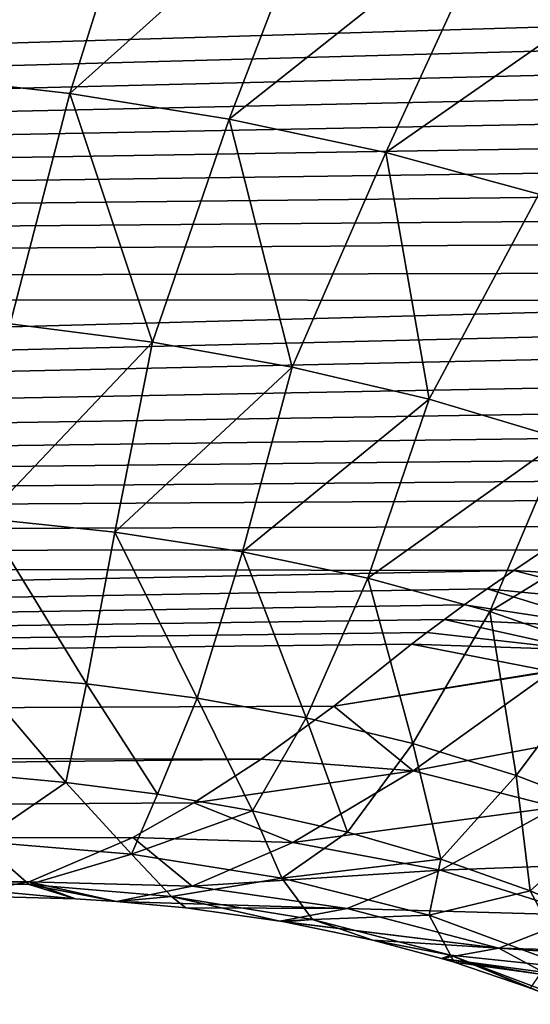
# Model space of a CAD drawing. Header units: millimetres. Extents: x -139 to 106, y -8 to 139.
# Tile 163 of 256: x -91.04 to -89.47, y 55.73 to 58.76. Entities that reach past the tile are written whole.
import ezdxf

# ---------------------------------------------------------------- set-up
doc = ezdxf.new("R2010")
doc.units = ezdxf.units.MM
doc.header["$LTSCALE"] = 53.842063
for name, color, linetype in [('33', 7, 'CONTINUOUS'), ('56', 7, 'CONTINUOUS'), ('60', 7, 'CONTINUOUS'), ('61', 7, 'CONTINUOUS'), ('62', 7, 'CONTINUOUS')]:
    doc.layers.add(name, color=color, linetype=linetype)

msp = doc.modelspace()

# ---------------------------------------------------------------- linework, layer by layer
at = {"layer": '33', "color": 8, "linetype": 'CONTINUOUS'}
for points in [[(-117, 57.9113, 8.3978), (-86.0944, 58.8423, 10.1713), (-117, 58.9256, 10.3111), (-117, 57.9113, 8.3978)], [(-86.3006, 58.7529, 10.0184), (-86.0944, 58.8423, 10.1713), (-117, 57.9113, 8.3978), (-86.3006, 58.7529, 10.0184)], [(-86.5012, 58.6642, 9.8636), (-86.3006, 58.7529, 10.0184), (-117, 57.9113, 8.3978), (-86.5012, 58.6642, 9.8636)], [(-86.6962, 58.5765, 9.7072), (-86.5012, 58.6642, 9.8636), (-117, 57.9113, 8.3978), (-86.6962, 58.5765, 9.7072)], [(-86.8857, 58.4897, 9.5492), (-86.6962, 58.5765, 9.7072), (-117, 57.9113, 8.3978), (-86.8857, 58.4897, 9.5492)], [(-87.0691, 58.4042, 9.3901), (-86.8857, 58.4897, 9.5492), (-117, 57.9113, 8.3978), (-87.0691, 58.4042, 9.3901)], [(-87.2469, 58.3198, 9.2297), (-87.0691, 58.4042, 9.3901), (-117, 57.9113, 8.3978), (-87.2469, 58.3198, 9.2297)], [(-87.4183, 58.2371, 9.0688), (-87.2469, 58.3198, 9.2297), (-117, 57.9113, 8.3978), (-87.4183, 58.2371, 9.0688)], [(-87.5822, 58.1567, 8.9091), (-87.4183, 58.2371, 9.0688), (-117, 57.9113, 8.3978), (-87.5822, 58.1567, 8.9091)], [(-87.7392, 58.0783, 8.7498), (-87.5822, 58.1567, 8.9091), (-117, 57.9113, 8.3978), (-87.7392, 58.0783, 8.7498)], [(-87.9233, 57.9849, 8.5551), (-87.7392, 58.0783, 8.7498), (-117, 57.9113, 8.3978), (-87.9233, 57.9849, 8.5551)], [(-88.0928, 57.897, 8.3669), (-87.9233, 57.9849, 8.5551), (-117, 57.9113, 8.3978), (-88.0928, 57.897, 8.3669)], [(-117, 57.1097, 6.386), (-88.0928, 57.897, 8.3669), (-117, 57.9113, 8.3978), (-117, 57.1097, 6.386)], [(-88.249, 57.8146, 8.1857), (-88.0928, 57.897, 8.3669), (-117, 57.1097, 6.386), (-88.249, 57.8146, 8.1857)], [(-88.3916, 57.738, 8.0127), (-88.249, 57.8146, 8.1857), (-117, 57.1097, 6.386), (-88.3916, 57.738, 8.0127)], [(-88.5637, 57.6438, 7.7937), (-88.3916, 57.738, 8.0127), (-117, 57.1097, 6.386), (-88.5637, 57.6438, 7.7937)], [(-88.7168, 57.5581, 7.5879), (-88.5637, 57.6438, 7.7937), (-117, 57.1097, 6.386), (-88.7168, 57.5581, 7.5879)], [(-88.8542, 57.4796, 7.3935), (-88.7168, 57.5581, 7.5879), (-117, 57.1097, 6.386), (-88.8542, 57.4796, 7.3935)], [(-88.9773, 57.4077, 7.2104), (-88.8542, 57.4796, 7.3935), (-117, 57.1097, 6.386), (-88.9773, 57.4077, 7.2104)], [(-89.0875, 57.342, 7.0379), (-88.9773, 57.4077, 7.2104), (-117, 57.1097, 6.386), (-89.0875, 57.342, 7.0379)], [(-89.1867, 57.2816, 6.8752), (-89.0875, 57.342, 7.0379), (-117, 57.1097, 6.386), (-89.1867, 57.2816, 6.8752)], [(-89.3167, 57.2002, 6.6486), (-89.1867, 57.2816, 6.8752), (-117, 57.1097, 6.386), (-89.3167, 57.2002, 6.6486)], [(-89.4274, 57.1284, 6.4413), (-89.3167, 57.2002, 6.6486), (-117, 57.1097, 6.386), (-89.4274, 57.1284, 6.4413)], [(-89.5221, 57.0649, 6.2516), (-89.4274, 57.1284, 6.4413), (-117, 57.1097, 6.386), (-89.5221, 57.0649, 6.2516)], [(-117, 56.5304, 4.2994), (-89.5221, 57.0649, 6.2516), (-117, 57.1097, 6.386), (-117, 56.5304, 4.2994)], [(-89.6037, 57.0086, 6.0778), (-89.5221, 57.0649, 6.2516), (-117, 56.5304, 4.2994), (-89.6037, 57.0086, 6.0778)], [(-89.6744, 56.9586, 5.9185), (-89.6037, 57.0086, 6.0778), (-117, 56.5304, 4.2994), (-89.6744, 56.9586, 5.9185)], [(-89.7358, 56.9139, 5.7724), (-89.6744, 56.9586, 5.9185), (-117, 56.5304, 4.2994), (-89.7358, 56.9139, 5.7724)], [(-89.7896, 56.874, 5.6383), (-89.7358, 56.9139, 5.7724), (-117, 56.5304, 4.2994), (-89.7896, 56.874, 5.6383)], [(-89.8369, 56.8382, 5.515), (-89.7896, 56.874, 5.6383), (-117, 56.5304, 4.2994), (-89.8369, 56.8382, 5.515)], [(-90.0767, 56.6464, 4.7962), (-89.8369, 56.8382, 5.515), (-117, 56.5304, 4.2994), (-90.0767, 56.6464, 4.7962)], [(-90.3006, 56.4835, 4.0807), (-90.0767, 56.6464, 4.7962), (-117, 56.5304, 4.2994), (-90.3006, 56.4835, 4.0807)], [(-117, 56.18, 2.1624), (-90.3006, 56.4835, 4.0807), (-117, 56.5304, 4.2994), (-117, 56.18, 2.1624)], [(-90.5075, 56.3489, 3.3711), (-90.3006, 56.4835, 4.0807), (-117, 56.18, 2.1624), (-90.5075, 56.3489, 3.3711)], [(-90.6962, 56.2418, 2.67), (-90.5075, 56.3489, 3.3711), (-117, 56.18, 2.1624), (-90.6962, 56.2418, 2.67)], [(-91.0156, 56.1053, 1.3032), (-90.6962, 56.2418, 2.67), (-117, 56.18, 2.1624), (-91.0156, 56.1053, 1.3032)], [(-117, 56.0628, 0), (-91.0156, 56.1053, 1.3032), (-117, 56.18, 2.1624), (-117, 56.0628, 0)], [(-91.2547, 56.0628, 0), (-91.0156, 56.1053, 1.3032), (-117, 56.0628, 0), (-91.2547, 56.0628, 0)]]:
    msp.add_3dface(points, dxfattribs=at)
at = {"layer": '56', "color": 8, "linetype": 'CONTINUOUS'}
for points in [[(-90.6336, 59.3533, -11.2569), (-91.3872, 58.5924, -9.8009), (-91.1805, 59.4313, -11.1817), (-90.6336, 59.3533, -11.2569)], [(-90.8898, 58.5355, -9.8699), (-91.3872, 58.5924, -9.8009), (-90.6336, 59.3533, -11.2569), (-90.8898, 58.5355, -9.8699)], [(-90.0938, 59.2495, -11.3648), (-90.8898, 58.5355, -9.8699), (-90.6336, 59.3533, -11.2569), (-90.0938, 59.2495, -11.3648)], [(-90.3987, 58.4564, -9.9657), (-90.8898, 58.5355, -9.8699), (-90.0938, 59.2495, -11.3648), (-90.3987, 58.4564, -9.9657)], [(-89.5641, 59.1192, -11.4654), (-90.3987, 58.4564, -9.9657), (-90.0938, 59.2495, -11.3648), (-89.5641, 59.1192, -11.4654)], [(-89.9164, 58.3534, -10.0543), (-90.3987, 58.4564, -9.9657), (-89.5641, 59.1192, -11.4654), (-89.9164, 58.3534, -10.0543)], [(-89.0465, 58.961, -11.5546), (-89.9164, 58.3534, -10.0543), (-89.5641, 59.1192, -11.4654), (-89.0465, 58.961, -11.5546)], [(-89.4447, 58.2253, -10.1329), (-89.9164, 58.3534, -10.0543), (-89.0465, 58.961, -11.5546), (-89.4447, 58.2253, -10.1329)], [(-90.8898, 58.5355, -9.8699), (-91.0737, 57.8255, -8.4069), (-91.3872, 58.5924, -9.8009), (-90.8898, 58.5355, -9.8699)], [(-90.6354, 57.7691, -8.4886), (-91.0737, 57.8255, -8.4069), (-90.8898, 58.5355, -9.8699), (-90.6354, 57.7691, -8.4886)], [(-90.3987, 58.4564, -9.9657), (-90.6354, 57.7691, -8.4886), (-90.8898, 58.5355, -9.8699), (-90.3987, 58.4564, -9.9657)], [(-90.2044, 57.692, -8.5646), (-90.6354, 57.7691, -8.4886), (-90.3987, 58.4564, -9.9657), (-90.2044, 57.692, -8.5646)], [(-89.9164, 58.3534, -10.0543), (-90.2044, 57.692, -8.5646), (-90.3987, 58.4564, -9.9657), (-89.9164, 58.3534, -10.0543)], [(-89.7823, 57.5928, -8.632), (-90.2044, 57.692, -8.5646), (-89.9164, 58.3534, -10.0543), (-89.7823, 57.5928, -8.632)], [(-89.4447, 58.2253, -10.1329), (-89.7823, 57.5928, -8.632), (-89.9164, 58.3534, -10.0543), (-89.4447, 58.2253, -10.1329)], [(-89.3705, 57.4701, -8.6958), (-89.7823, 57.5928, -8.632), (-89.4447, 58.2253, -10.1329), (-89.3705, 57.4701, -8.6958)], [(-90.6354, 57.7691, -8.4886), (-91.1517, 57.2248, -6.8873), (-91.0737, 57.8255, -8.4069), (-90.6354, 57.7691, -8.4886)], [(-90.7514, 57.1833, -6.9571), (-91.1517, 57.2248, -6.8873), (-90.6354, 57.7691, -8.4886), (-90.7514, 57.1833, -6.9571)], [(-90.2044, 57.692, -8.5646), (-90.7514, 57.1833, -6.9571), (-90.6354, 57.7691, -8.4886), (-90.2044, 57.692, -8.5646)], [(-90.3576, 57.1228, -7.0211), (-90.7514, 57.1833, -6.9571), (-90.2044, 57.692, -8.5646), (-90.3576, 57.1228, -7.0211)], [(-89.7823, 57.5928, -8.632), (-90.3576, 57.1228, -7.0211), (-90.2044, 57.692, -8.5646), (-89.7823, 57.5928, -8.632)], [(-89.9719, 57.0417, -7.0783), (-90.3576, 57.1228, -7.0211), (-89.7823, 57.5928, -8.632), (-89.9719, 57.0417, -7.0783)], [(-89.3705, 57.4701, -8.6958), (-89.9719, 57.0417, -7.0783), (-89.7823, 57.5928, -8.632), (-89.3705, 57.4701, -8.6958)], [(-89.5956, 56.9387, -7.1329), (-89.9719, 57.0417, -7.0783), (-89.3705, 57.4701, -8.6958), (-89.5956, 56.9387, -7.1329)], [(-88.9705, 57.3225, -8.7597), (-89.5956, 56.9387, -7.1329), (-89.3705, 57.4701, -8.6958), (-88.9705, 57.3225, -8.7597)], [(-89.2304, 56.8124, -7.1879), (-89.5956, 56.9387, -7.1329), (-88.9705, 57.3225, -8.7597), (-89.2304, 56.8124, -7.1879)], [(-90.8391, 56.7156, -5.3682), (-91.1863, 56.7446, -5.3144), (-91.1517, 57.2248, -6.8873), (-90.8391, 56.7156, -5.3682)], [(-90.7514, 57.1833, -6.9571), (-90.8391, 56.7156, -5.3682), (-91.1517, 57.2248, -6.8873), (-90.7514, 57.1833, -6.9571)], [(-90.4972, 56.6714, -5.4181), (-90.8391, 56.7156, -5.3682), (-90.7514, 57.1833, -6.9571), (-90.4972, 56.6714, -5.4181)], [(-90.3576, 57.1228, -7.0211), (-90.4972, 56.6714, -5.4181), (-90.7514, 57.1833, -6.9571), (-90.3576, 57.1228, -7.0211)], [(-90.1615, 56.6103, -5.4628), (-90.4972, 56.6714, -5.4181), (-90.3576, 57.1228, -7.0211), (-90.1615, 56.6103, -5.4628)], [(-89.9719, 57.0417, -7.0783), (-90.1615, 56.6103, -5.4628), (-90.3576, 57.1228, -7.0211), (-89.9719, 57.0417, -7.0783)], [(-89.8334, 56.5311, -5.5053), (-90.1615, 56.6103, -5.4628), (-89.9719, 57.0417, -7.0783), (-89.8334, 56.5311, -5.5053)], [(-89.5956, 56.9387, -7.1329), (-89.8334, 56.5311, -5.5053), (-89.9719, 57.0417, -7.0783), (-89.5956, 56.9387, -7.1329)], [(-89.5142, 56.4329, -5.548), (-89.8334, 56.5311, -5.5053), (-89.5956, 56.9387, -7.1329), (-89.5142, 56.4329, -5.548)], [(-89.2304, 56.8124, -7.1879), (-89.5142, 56.4329, -5.548), (-89.5956, 56.9387, -7.1329), (-89.2304, 56.8124, -7.1879)], [(-89.2052, 56.3148, -5.59), (-89.5142, 56.4329, -5.548), (-89.2304, 56.8124, -7.1879), (-89.2052, 56.3148, -5.59)], [(-91.1863, 56.7446, -5.3144), (-90.8391, 56.7156, -5.3682), (-90.9021, 56.4112, -3.9708), (-91.1863, 56.7446, -5.3144)], [(-91.1668, 56.4358, -3.9652), (-91.1863, 56.7446, -5.3144), (-90.9021, 56.4112, -3.9708), (-91.1668, 56.4358, -3.9652)], [(-90.9021, 56.4112, -3.9708), (-90.8391, 56.7156, -5.3682), (-90.6198, 56.3748, -3.977), (-90.9021, 56.4112, -3.9708)], [(-90.8391, 56.7156, -5.3682), (-90.4972, 56.6714, -5.4181), (-90.6198, 56.3748, -3.977), (-90.8391, 56.7156, -5.3682)], [(-90.6198, 56.3748, -3.977), (-90.4972, 56.6714, -5.4181), (-90.3276, 56.3243, -3.9816), (-90.6198, 56.3748, -3.977)], [(-90.4972, 56.6714, -5.4181), (-90.1615, 56.6103, -5.4628), (-90.3276, 56.3243, -3.9816), (-90.4972, 56.6714, -5.4181)], [(-90.3276, 56.3243, -3.9816), (-90.1615, 56.6103, -5.4628), (-90.0339, 56.258, -3.984), (-90.3276, 56.3243, -3.9816)], [(-90.1615, 56.6103, -5.4628), (-89.8334, 56.5311, -5.5053), (-90.0339, 56.258, -3.984), (-90.1615, 56.6103, -5.4628)], [(-90.0339, 56.258, -3.984), (-89.8334, 56.5311, -5.5053), (-89.7467, 56.1753, -3.9843), (-90.0339, 56.258, -3.984)], [(-89.8334, 56.5311, -5.5053), (-89.5142, 56.4329, -5.548), (-89.7467, 56.1753, -3.9843), (-89.8334, 56.5311, -5.5053)], [(-89.7467, 56.1753, -3.9843), (-89.5142, 56.4329, -5.548), (-89.4713, 56.0769, -3.9831), (-89.7467, 56.1753, -3.9843)], [(-89.5142, 56.4329, -5.548), (-89.2052, 56.3148, -5.59), (-89.4713, 56.0769, -3.9831), (-89.5142, 56.4329, -5.548)], [(-89.4713, 56.0769, -3.9831), (-89.2052, 56.3148, -5.59), (-89.2108, 55.9645, -3.9817), (-89.4713, 56.0769, -3.9831)]]:
    msp.add_3dface(points, dxfattribs=at)
at = {"layer": '60', "color": 8, "linetype": 'CONTINUOUS'}
for points in [[(-91.1668, 56.4358, -3.9652), (-90.9021, 56.4112, -3.9708), (-91.1677, 56.2294, -2.6649), (-91.1668, 56.4358, -3.9652)], [(-91.1677, 56.2294, -2.6649), (-90.9021, 56.4112, -3.9708), (-90.7, 56.1898, -2.6676), (-91.1677, 56.2294, -2.6649)], [(-90.9021, 56.4112, -3.9708), (-90.6198, 56.3748, -3.977), (-90.7, 56.1898, -2.6676), (-90.9021, 56.4112, -3.9708)], [(-90.6198, 56.3748, -3.977), (-90.3276, 56.3243, -3.9816), (-90.7, 56.1898, -2.6676), (-90.6198, 56.3748, -3.977)], [(-90.7, 56.1898, -2.6676), (-90.3276, 56.3243, -3.9816), (-90.237, 56.116, -2.6702), (-90.7, 56.1898, -2.6676)], [(-90.3276, 56.3243, -3.9816), (-90.0339, 56.258, -3.984), (-90.237, 56.116, -2.6702), (-90.3276, 56.3243, -3.9816)], [(-90.0339, 56.258, -3.984), (-89.7467, 56.1753, -3.9843), (-90.237, 56.116, -2.6702), (-90.0339, 56.258, -3.984)], [(-91.0154, 56.0965, -1.3316), (-91.4563, 56.107, -1.3288), (-91.1677, 56.2294, -2.6649), (-91.0154, 56.0965, -1.3316)], [(-91.0154, 56.0965, -1.3316), (-91.1677, 56.2294, -2.6649), (-90.7, 56.1898, -2.6676), (-91.0154, 56.0965, -1.3316)], [(-90.5766, 56.0595, -1.3344), (-91.0154, 56.0965, -1.3316), (-90.7, 56.1898, -2.6676), (-90.5766, 56.0595, -1.3344)], [(-90.5766, 56.0595, -1.3344), (-90.7, 56.1898, -2.6676), (-90.237, 56.116, -2.6702), (-90.5766, 56.0595, -1.3344)], [(-90.237, 56.116, -2.6702), (-89.7467, 56.1753, -3.9843), (-89.7831, 56.0018, -2.6727), (-90.237, 56.116, -2.6702)], [(-89.7467, 56.1753, -3.9843), (-89.4713, 56.0769, -3.9831), (-89.7831, 56.0018, -2.6727), (-89.7467, 56.1753, -3.9843)], [(-91.2547, 56.0628, 0), (-91.4563, 56.107, -1.3288), (-90.8727, 56.0526, 0), (-91.2547, 56.0628, 0)], [(-90.8727, 56.0526, 0), (-91.4563, 56.107, -1.3288), (-91.0154, 56.0965, -1.3316), (-90.8727, 56.0526, 0)], [(-90.1424, 55.9892, -1.3371), (-90.5766, 56.0595, -1.3344), (-90.237, 56.116, -2.6702), (-90.1424, 55.9892, -1.3371)], [(-90.1424, 55.9892, -1.3371), (-90.237, 56.116, -2.6702), (-89.7831, 56.0018, -2.6727), (-90.1424, 55.9892, -1.3371)], [(-90.7465, 56.0445, 0), (-90.8727, 56.0526, 0), (-91.0154, 56.0965, -1.3316), (-90.7465, 56.0445, 0)], [(-90.5766, 56.0595, -1.3344), (-90.7465, 56.0445, 0), (-91.0154, 56.0965, -1.3316), (-90.5766, 56.0595, -1.3344)], [(-89.7831, 56.0018, -2.6727), (-89.4713, 56.0769, -3.9831), (-89.3445, 55.8402, -2.6751), (-89.7831, 56.0018, -2.6727)], [(-89.4713, 56.0769, -3.9831), (-89.2108, 55.9645, -3.9817), (-89.3445, 55.8402, -2.6751), (-89.4713, 56.0769, -3.9831)], [(-90.5331, 56.0246, 0), (-90.7465, 56.0445, 0), (-90.5766, 56.0595, -1.3344), (-90.5331, 56.0246, 0)], [(-90.2434, 55.9836, 0.0001), (-90.5331, 56.0246, 0), (-90.5766, 56.0595, -1.3344), (-90.2434, 55.9836, 0.0001)], [(-90.1424, 55.9892, -1.3371), (-90.2434, 55.9836, 0.0001), (-90.5766, 56.0595, -1.3344), (-90.1424, 55.9892, -1.3371)], [(-90.2299, 55.9813, 0.0001), (-90.2434, 55.9836, 0.0001), (-90.1424, 55.9892, -1.3371), (-90.2299, 55.9813, 0.0001)], [(-89.9562, 55.925, 0), (-90.2299, 55.9813, 0.0001), (-90.1424, 55.9892, -1.3371), (-89.9562, 55.925, 0)], [(-89.7173, 55.8792, -1.3398), (-90.1424, 55.9892, -1.3371), (-89.7831, 56.0018, -2.6727), (-89.7173, 55.8792, -1.3398)], [(-89.7173, 55.8792, -1.3398), (-89.9562, 55.925, 0), (-90.1424, 55.9892, -1.3371), (-89.7173, 55.8792, -1.3398)], [(-89.7173, 55.8792, -1.3398), (-89.7831, 56.0018, -2.6727), (-89.3445, 55.8402, -2.6751), (-89.7173, 55.8792, -1.3398)], [(-89.7447, 55.8689, 0), (-89.9562, 55.925, 0), (-89.7173, 55.8792, -1.3398), (-89.7447, 55.8689, 0)], [(-89.7053, 55.8571, 0), (-89.7447, 55.8689, 0), (-89.7173, 55.8792, -1.3398), (-89.7053, 55.8571, 0)], [(-89.4705, 55.7771, -0.0001), (-89.7053, 55.8571, 0), (-89.7173, 55.8792, -1.3398), (-89.4705, 55.7771, -0.0001)], [(-89.4694, 55.7757, -0.037), (-89.4705, 55.7771, -0.0001), (-89.7173, 55.8792, -1.3398), (-89.4694, 55.7757, -0.037)], [(-89.3852, 55.7435, -0.9482), (-89.4694, 55.7757, -0.037), (-89.7173, 55.8792, -1.3398), (-89.3852, 55.7435, -0.9482)], [(-89.3162, 55.7274, -1.3349), (-89.3852, 55.7435, -0.9482), (-89.7173, 55.8792, -1.3398), (-89.3162, 55.7274, -1.3349)], [(-89.3162, 55.7274, -1.3349), (-89.7173, 55.8792, -1.3398), (-89.3445, 55.8402, -2.6751), (-89.3162, 55.7274, -1.3349)]]:
    msp.add_3dface(points, dxfattribs=at)
at = {"layer": '61', "color": 8, "linetype": 'CONTINUOUS'}
for points in [[(-89.8369, 56.8382, 5.515), (-90.0767, 56.6464, 4.7962), (-89.4104, 56.7545, 5.3275), (-89.8369, 56.8382, 5.515)], [(-89.4104, 56.7545, 5.3275), (-90.0767, 56.6464, 4.7962), (-89.4056, 56.7533, 5.3255), (-89.4104, 56.7545, 5.3275)], [(-89.4056, 56.7533, 5.3255), (-90.0767, 56.6464, 4.7962), (-89.8315, 56.4475, 4.0397), (-89.4056, 56.7533, 5.3255)], [(-89.4056, 56.7533, 5.3255), (-89.8315, 56.4475, 4.0397), (-88.9718, 56.6093, 5.1525), (-89.4056, 56.7533, 5.3255)], [(-90.0767, 56.6464, 4.7962), (-90.3006, 56.4835, 4.0807), (-89.8315, 56.4475, 4.0397), (-90.0767, 56.6464, 4.7962)], [(-88.9718, 56.6093, 5.1525), (-89.8315, 56.4475, 4.0397), (-89.3917, 56.3351, 3.9122), (-88.9718, 56.6093, 5.1525)], [(-90.3006, 56.4835, 4.0807), (-90.5075, 56.3489, 3.3711), (-89.8315, 56.4475, 4.0397), (-90.3006, 56.4835, 4.0807)], [(-89.8315, 56.4475, 4.0397), (-90.5075, 56.3489, 3.3711), (-90.2033, 56.2266, 2.7183), (-89.8315, 56.4475, 4.0397)], [(-89.8315, 56.4475, 4.0397), (-90.2033, 56.2266, 2.7183), (-89.3917, 56.3351, 3.9122), (-89.8315, 56.4475, 4.0397)], [(-90.5075, 56.3489, 3.3711), (-90.6962, 56.2418, 2.67), (-90.2033, 56.2266, 2.7183), (-90.5075, 56.3489, 3.3711)], [(-89.3917, 56.3351, 3.9122), (-90.2033, 56.2266, 2.7183), (-89.748, 56.1411, 2.6333), (-89.3917, 56.3351, 3.9122)], [(-89.3917, 56.3351, 3.9122), (-89.748, 56.1411, 2.6333), (-88.9685, 56.1695, 3.8027), (-89.3917, 56.3351, 3.9122)], [(-90.6962, 56.2418, 2.67), (-91.0156, 56.1053, 1.3032), (-90.5129, 56.0914, 1.369), (-90.6962, 56.2418, 2.67)], [(-90.2033, 56.2266, 2.7183), (-90.6962, 56.2418, 2.67), (-90.5129, 56.0914, 1.369), (-90.2033, 56.2266, 2.7183)], [(-90.2033, 56.2266, 2.7183), (-90.5129, 56.0914, 1.369), (-89.748, 56.1411, 2.6333), (-90.2033, 56.2266, 2.7183)], [(-88.9685, 56.1695, 3.8027), (-89.748, 56.1411, 2.6333), (-89.3065, 56.0022, 2.5599), (-88.9685, 56.1695, 3.8027)], [(-89.748, 56.1411, 2.6333), (-90.5129, 56.0914, 1.369), (-90.035, 56.0229, 1.3263), (-89.748, 56.1411, 2.6333)], [(-89.748, 56.1411, 2.6333), (-90.035, 56.0229, 1.3263), (-89.3065, 56.0022, 2.5599), (-89.748, 56.1411, 2.6333)], [(-91.0156, 56.1053, 1.3032), (-91.2547, 56.0628, 0), (-90.8727, 56.0526, 0), (-91.0156, 56.1053, 1.3032)], [(-91.0156, 56.1053, 1.3032), (-90.8727, 56.0526, 0), (-90.7465, 56.0445, 0), (-91.0156, 56.1053, 1.3032)], [(-91.0156, 56.1053, 1.3032), (-90.7465, 56.0445, 0), (-90.5129, 56.0914, 1.369), (-91.0156, 56.1053, 1.3032)], [(-90.5129, 56.0914, 1.369), (-90.7465, 56.0445, 0), (-90.035, 56.0229, 1.3263), (-90.5129, 56.0914, 1.369)], [(-90.7465, 56.0445, 0), (-90.5331, 56.0246, 0), (-90.035, 56.0229, 1.3263), (-90.7465, 56.0445, 0)], [(-90.5331, 56.0246, 0), (-90.2434, 55.9836, 0.0001), (-90.035, 56.0229, 1.3263), (-90.5331, 56.0246, 0)], [(-90.035, 56.0229, 1.3263), (-90.2434, 55.9836, 0.0001), (-89.5682, 55.9009, 1.2891), (-90.035, 56.0229, 1.3263)], [(-89.3065, 56.0022, 2.5599), (-90.035, 56.0229, 1.3263), (-89.5682, 55.9009, 1.2891), (-89.3065, 56.0022, 2.5599)], [(-90.2434, 55.9836, 0.0001), (-90.2299, 55.9813, 0.0001), (-89.5682, 55.9009, 1.2891), (-90.2434, 55.9836, 0.0001)], [(-89.3065, 56.0022, 2.5599), (-89.5682, 55.9009, 1.2891), (-89.2657, 55.8926, 2.0292), (-89.3065, 56.0022, 2.5599)], [(-90.2299, 55.9813, 0.0001), (-89.9562, 55.925, 0), (-89.5682, 55.9009, 1.2891), (-90.2299, 55.9813, 0.0001)], [(-89.9562, 55.925, 0), (-89.7447, 55.8689, 0), (-89.5682, 55.9009, 1.2891), (-89.9562, 55.925, 0)], [(-89.5682, 55.9009, 1.2891), (-89.7447, 55.8689, 0), (-89.4315, 55.826, 1.017), (-89.5682, 55.9009, 1.2891)], [(-89.2657, 55.8926, 2.0292), (-89.5682, 55.9009, 1.2891), (-89.2971, 55.8819, 1.8831), (-89.2657, 55.8926, 2.0292)], [(-89.2971, 55.8819, 1.8831), (-89.5682, 55.9009, 1.2891), (-89.4315, 55.826, 1.017), (-89.2971, 55.8819, 1.8831)], [(-89.7447, 55.8689, 0), (-89.7053, 55.8571, 0), (-89.4407, 55.8206, 0.9213), (-89.7447, 55.8689, 0)], [(-89.4315, 55.826, 1.017), (-89.7447, 55.8689, 0), (-89.4407, 55.8206, 0.9213), (-89.4315, 55.826, 1.017)], [(-89.7053, 55.8571, 0), (-89.4705, 55.7771, -0.0001), (-89.4407, 55.8206, 0.9213), (-89.7053, 55.8571, 0)]]:
    msp.add_3dface(points, dxfattribs=at)
at = {"layer": '62', "color": 8, "linetype": 'CONTINUOUS'}
for points in [[(-89.4274, 57.1284, 6.4413), (-89.5221, 57.0649, 6.2516), (-88.9938, 57.0328, 6.2501), (-89.4274, 57.1284, 6.4413)], [(-89.5221, 57.0649, 6.2516), (-89.6037, 57.0086, 6.0778), (-89.1082, 56.9601, 6.024), (-89.5221, 57.0649, 6.2516)], [(-89.5221, 57.0649, 6.2516), (-89.1082, 56.9601, 6.024), (-88.9938, 57.0328, 6.2501), (-89.5221, 57.0649, 6.2516)], [(-89.6037, 57.0086, 6.0778), (-89.6744, 56.9586, 5.9185), (-89.216, 56.8894, 5.7947), (-89.6037, 57.0086, 6.0778)], [(-89.6037, 57.0086, 6.0778), (-89.216, 56.8894, 5.7947), (-89.1082, 56.9601, 6.024), (-89.6037, 57.0086, 6.0778)], [(-89.6744, 56.9586, 5.9185), (-89.7358, 56.9139, 5.7724), (-89.216, 56.8894, 5.7947), (-89.6744, 56.9586, 5.9185)], [(-89.7358, 56.9139, 5.7724), (-89.7896, 56.874, 5.6383), (-89.3167, 56.8208, 5.5624), (-89.7358, 56.9139, 5.7724)], [(-89.7358, 56.9139, 5.7724), (-89.3167, 56.8208, 5.5624), (-89.216, 56.8894, 5.7947), (-89.7358, 56.9139, 5.7724)], [(-89.7896, 56.874, 5.6383), (-89.8369, 56.8382, 5.515), (-89.3167, 56.8208, 5.5624), (-89.7896, 56.874, 5.6383)], [(-89.8369, 56.8382, 5.515), (-89.4104, 56.7545, 5.3275), (-89.3167, 56.8208, 5.5624), (-89.8369, 56.8382, 5.515)]]:
    msp.add_3dface(points, dxfattribs=at)

doc.saveas('drawing.dxf')
